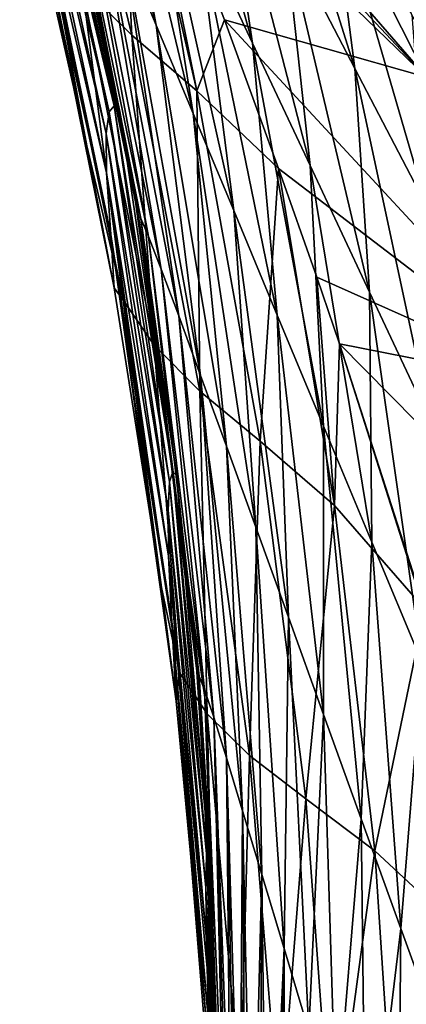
# Model space of a CAD drawing. Header units: metres. Extents: x -22 to 22, y 0 to 204.
# Tile 222 of 256: x -18 to -16.78, y 162.47 to 165.57. Entities that reach past the tile are written whole.
import ezdxf

# ---------------------------------------------------------------- set-up
doc = ezdxf.new("R2010")
doc.units = ezdxf.units.M
doc.layers.add('solid_002_SW0002', color=7, linetype='CONTINUOUS')

msp = doc.modelspace()

# ---------------------------------------------------------------- linework, layer by layer
at = {"layer": 'solid_002_SW0002'}
for points in [[(-16.842443, 166.945206, 240.894714), (-15.455617, 165.49469, 240.894714), (-16.767401, 167.010757, 241.016022)], [(-16.898476, 166.89624, 0.494579), (-16.842838, 166.944855, 0.356066), (-15.455978, 165.494308, 0.356066)], [(-16.898203, 166.896484, 240.756287), (-15.506784, 165.441177, 240.756287), (-16.842443, 166.945206, 240.894714)], [(-15.455978, 165.494308, 0.356066), (-16.842838, 166.944855, 0.356066), (-15.387214, 165.566238, 0.234648)], [(-15.506784, 165.441177, 240.756287), (-15.455617, 165.49469, 240.894714), (-16.842443, 166.945206, 240.894714)], [(-16.932671, 166.866379, 0.644852), (-16.898476, 166.89624, 0.494579), (-15.507034, 165.440918, 0.494579)], [(-16.932531, 166.866486, 240.606079), (-15.538287, 165.408234, 240.606079), (-16.898203, 166.896484, 240.756287)], [(-15.507034, 165.440918, 0.494579), (-16.898476, 166.89624, 0.494579), (-15.455978, 165.494308, 0.356066)], [(-15.538287, 165.408234, 240.606079), (-15.506784, 165.441177, 240.756287), (-16.898203, 166.896484, 240.756287)], [(-15.538413, 165.408096, 0.644852), (-16.627701, 166.501846, 0.8), (-16.932671, 166.866379, 0.644852)], [(-15.538413, 165.408096, 0.644852), (-16.932671, 166.866379, 0.644852), (-15.507034, 165.440918, 0.494579)], [(-16.932531, 166.866486, 240.606079), (-16.627701, 166.501846, 240.449997), (-15.538287, 165.408234, 240.606079)], [(-17.569172, 165.54805, 209.060837), (-17.898409, 166.841187, 208.605133), (-17.757236, 166.540482, 208.154846)], [(-17.569172, 165.54805, 209.060837), (-17.672432, 165.793701, 209.479828), (-17.898409, 166.841187, 208.605133)], [(-17.265953, 165.491684, 206.975403), (-17.590931, 166.656937, 206.312378), (-17.381197, 166.252319, 205.939926)], [(-17.265953, 165.491684, 206.975403), (-17.439102, 165.861465, 207.341156), (-17.590931, 166.656937, 206.312378)], [(-16.87545, 166.62796, 200.288208), (-16.25878, 165.543015, 201.096725), (-16.580471, 166.006744, 201.325668)], [(-16.87545, 166.62796, 200.288208), (-16.534424, 166.172958, 200.063293), (-16.25878, 165.543015, 201.096725)], [(-15.727326, 165.521805, 230.42421), (-16.61195, 166.484589, 230.865463), (-16.796721, 166.640411, 230.179245)], [(-15.727326, 165.521805, 230.42421), (-16.796721, 166.640411, 230.179245), (-16.205843, 165.856735, 229.676178)], [(-17.645723, 165.517456, 226.748734), (-17.691895, 166.422958, 227.613403), (-17.91415, 166.616959, 227.456497)], [(-17.645723, 165.517456, 226.748734), (-17.91415, 166.616959, 227.456497), (-17.802027, 165.67218, 226.528793)], [(-16.719427, 165.384613, 227.824112), (-17.758385, 166.584076, 227.684708), (-17.691895, 166.422958, 227.613403)], [(-17.231184, 166.396515, 228.303162), (-17.758385, 166.584076, 227.684708), (-16.719427, 165.384613, 227.824112)], [(-17.452913, 165.270203, 208.66452), (-17.757236, 166.540482, 208.154846), (-17.603447, 166.212387, 207.733826)], [(-17.452913, 165.270203, 208.66452), (-17.569172, 165.54805, 209.060837), (-17.757236, 166.540482, 208.154846)], [(-17.126972, 166.554062, 203.048019), (-16.503881, 165.128891, 203.624527), (-16.765154, 165.581131, 203.894363)], [(-17.126972, 166.554062, 203.048019), (-16.83625, 166.091156, 202.763351), (-16.503881, 165.128891, 203.624527)], [(-16.944008, 165.411713, 205.276398), (-17.279015, 166.477173, 204.502777), (-17.023729, 166.031021, 204.18634)], [(-16.944008, 165.411713, 205.276398), (-17.165182, 165.836426, 205.595398), (-17.279015, 166.477173, 204.502777)], [(-16.901506, 166.473083, 201.574905), (-16.249777, 165.166168, 202.259796), (-16.54373, 165.628235, 202.501312)], [(-16.901506, 166.473083, 201.574905), (-16.580471, 166.006744, 201.325668), (-16.249777, 165.166168, 202.259796)], [(-17.726471, 165.207642, 218.645813), (-17.998798, 166.354691, 220.059479), (-17.990561, 166.410995, 218.03624)], [(-17.717436, 165.276047, 216.40271), (-17.990561, 166.410995, 218.03624), (-17.975807, 166.436981, 215.995361)], [(-17.717436, 165.276047, 216.40271), (-17.726471, 165.207642, 218.645813), (-17.990561, 166.410995, 218.03624)], [(-17.701736, 165.295044, 214.132767), (-17.975807, 166.436981, 215.995361), (-17.955938, 166.432068, 213.930679)], [(-17.701736, 165.295044, 214.132767), (-17.717436, 165.276047, 216.40271), (-17.975807, 166.436981, 215.995361)], [(-17.701736, 165.295044, 214.132767), (-17.955938, 166.432068, 213.930679), (-17.935873, 166.408264, 211.840881)], [(-16.719427, 165.384613, 227.824112), (-17.691895, 166.422958, 227.613403), (-17.627235, 166.264206, 227.542923)], [(-17.441282, 165.342056, 226.923813), (-17.627235, 166.264206, 227.542923), (-17.691895, 166.422958, 227.613403)], [(-17.441282, 165.342056, 226.923813), (-17.691895, 166.422958, 227.613403), (-17.645723, 165.517456, 226.748734)], [(-17.927773, 166.376572, 211.840851), (-17.701736, 165.295044, 214.132767), (-17.935873, 166.408264, 211.840881)], [(-16.192942, 165.262955, 228.457169), (-17.231184, 166.396515, 228.303162), (-16.719427, 165.384613, 227.824112)], [(-16.709875, 166.149307, 228.966858), (-17.231184, 166.396515, 228.303162), (-16.192942, 165.262955, 228.457169)], [(-17.726074, 165.083817, 220.866791), (-17.994688, 166.248413, 222.061829), (-17.998798, 166.354691, 220.059479)], [(-17.726471, 165.207642, 218.645813), (-17.726074, 165.083817, 220.866791), (-17.998798, 166.354691, 220.059479)], [(-17.927773, 166.376572, 211.840851), (-17.684107, 165.277298, 211.833633), (-17.701736, 165.295044, 214.132767)], [(-17.916786, 166.359146, 211.345886), (-17.684107, 165.277298, 211.833633), (-17.927773, 166.376572, 211.840851)], [(-17.916786, 166.359146, 211.345886), (-17.643198, 165.053131, 211.830795), (-17.684107, 165.277298, 211.833633)], [(-17.916786, 166.359146, 211.345886), (-17.62487, 164.947113, 211.829285), (-17.643198, 165.053131, 211.830795)], [(-17.617582, 164.939835, 211.418518), (-17.62487, 164.947113, 211.829285), (-17.916786, 166.359146, 211.345886)], [(-17.617582, 164.939835, 211.418518), (-17.916786, 166.359146, 211.345886), (-17.884569, 166.289139, 210.857422)], [(-17.593616, 164.883667, 211.011642), (-17.884569, 166.289139, 210.857422), (-17.83205, 166.168961, 210.380798)], [(-17.593616, 164.883667, 211.011642), (-17.617582, 164.939835, 211.418518), (-17.884569, 166.289139, 210.857422)], [(-16.719427, 165.384613, 227.824112), (-17.627235, 166.264206, 227.542923), (-17.354849, 165.565247, 227.229507)], [(-17.441282, 165.342056, 226.923813), (-17.354849, 165.565247, 227.229507), (-17.627235, 166.264206, 227.542923)], [(-17.712303, 164.889832, 223.066635), (-17.984777, 166.123718, 224.06131), (-17.994688, 166.248413, 222.061829)], [(-17.726074, 165.083817, 220.866791), (-17.712303, 164.889832, 223.066635), (-17.994688, 166.248413, 222.061829)], [(-17.085449, 165.106445, 206.634811), (-17.381197, 166.252319, 205.939926), (-17.165182, 165.836426, 205.595398)], [(-17.085449, 165.106445, 206.634811), (-17.265953, 165.491684, 206.975403), (-17.381197, 166.252319, 205.939926)], [(-17.325478, 164.964722, 208.29097), (-17.603447, 166.212387, 207.733826), (-17.439102, 165.861465, 207.341156)], [(-17.325478, 164.964722, 208.29097), (-17.452913, 165.270203, 208.66452), (-17.603447, 166.212387, 207.733826)], [(-17.553568, 164.780518, 210.612442), (-17.83205, 166.168961, 210.380798), (-17.760723, 166.002319, 209.920486)], [(-17.553568, 164.780518, 210.612442), (-17.593616, 164.883667, 211.011642), (-17.83205, 166.168961, 210.380798)], [(-17.787956, 165.168259, 225.528656), (-17.984699, 166.042053, 226.064331), (-17.984777, 166.123718, 224.06131)], [(-17.701887, 164.72168, 225.264664), (-17.787956, 165.168259, 225.528656), (-17.984777, 166.123718, 224.06131)], [(-17.712303, 164.889832, 223.066635), (-17.701887, 164.72168, 225.264664), (-17.984777, 166.123718, 224.06131)], [(-16.83625, 166.091156, 202.763351), (-16.240353, 164.675354, 203.374771), (-16.503881, 165.128891, 203.624527)], [(-16.83625, 166.091156, 202.763351), (-16.54373, 165.628235, 202.501312), (-16.240353, 164.675354, 203.374771)], [(-17.909544, 165.821426, 226.281082), (-17.984699, 166.042053, 226.064331), (-17.787956, 165.168259, 225.528656)], [(-16.718548, 164.98024, 204.980621), (-17.023729, 166.031021, 204.18634), (-16.765154, 165.581131, 203.894363)], [(-16.718548, 164.98024, 204.980621), (-16.944008, 165.411713, 205.276398), (-17.023729, 166.031021, 204.18634)], [(-17.498438, 164.633453, 210.224182), (-17.760723, 166.002319, 209.920486), (-17.672432, 165.793701, 209.479828)], [(-17.498438, 164.633453, 210.224182), (-17.553568, 164.780518, 210.612442), (-17.760723, 166.002319, 209.920486)], [(-17.188482, 164.635757, 207.939636), (-17.439102, 165.861465, 207.341156), (-17.265953, 165.491684, 206.975403)], [(-17.188482, 164.635757, 207.939636), (-17.325478, 164.964722, 208.29097), (-17.439102, 165.861465, 207.341156)], [(-16.898762, 164.708588, 206.317429), (-17.165182, 165.836426, 205.595398), (-16.944008, 165.411713, 205.276398)], [(-16.898762, 164.708588, 206.317429), (-17.085449, 165.106445, 206.634811), (-17.165182, 165.836426, 205.595398)], [(-17.672995, 164.682983, 225.58667), (-17.909544, 165.821426, 226.281082), (-17.787956, 165.168259, 225.528656)], [(-17.802027, 165.67218, 226.528793), (-17.909544, 165.821426, 226.281082), (-17.672995, 164.682983, 225.58667)], [(-17.429491, 164.446259, 209.84935), (-17.672432, 165.793701, 209.479828), (-17.569172, 165.54805, 209.060837)], [(-17.429491, 164.446259, 209.84935), (-17.498438, 164.633453, 210.224182), (-17.672432, 165.793701, 209.479828)], [(-17.576172, 164.541321, 225.840179), (-17.802027, 165.67218, 226.528793), (-17.672995, 164.682983, 225.58667)], [(-17.645723, 165.517456, 226.748734), (-17.802027, 165.67218, 226.528793), (-17.576172, 164.541321, 225.840179)], [(-17.348116, 164.223068, 209.489563), (-17.569172, 165.54805, 209.060837), (-17.452913, 165.270203, 208.66452)], [(-17.348116, 164.223068, 209.489563), (-17.429491, 164.446259, 209.84935), (-17.569172, 165.54805, 209.060837)], [(-17.441282, 165.342056, 226.923813), (-17.184517, 165.097702, 227.018814), (-17.354849, 165.565247, 227.229507)], [(-16.279224, 164.405045, 227.332321), (-17.354849, 165.565247, 227.229507), (-17.184517, 165.097702, 227.018814)], [(-16.719427, 165.384613, 227.824112), (-17.354849, 165.565247, 227.229507), (-16.279224, 164.405045, 227.332321)], [(-17.432022, 164.396896, 226.070038), (-17.645723, 165.517456, 226.748734), (-17.576172, 164.541321, 225.840179)], [(-17.441282, 165.342056, 226.923813), (-17.645723, 165.517456, 226.748734), (-17.432022, 164.396896, 226.070038)], [(-17.043308, 164.286942, 207.609482), (-17.265953, 165.491684, 206.975403), (-17.085449, 165.106445, 206.634811)], [(-17.043308, 164.286942, 207.609482), (-17.188482, 164.635757, 207.939636), (-17.265953, 165.491684, 206.975403)], [(-16.706818, 164.300507, 206.021317), (-16.944008, 165.411713, 205.276398), (-16.718548, 164.98024, 204.980621)], [(-16.706818, 164.300507, 206.021317), (-16.898762, 164.708588, 206.317429), (-16.944008, 165.411713, 205.276398)], [(-17.242418, 164.238922, 226.262283), (-17.184517, 165.097702, 227.018814), (-17.441282, 165.342056, 226.923813)], [(-17.242418, 164.238922, 226.262283), (-17.441282, 165.342056, 226.923813), (-17.432022, 164.396896, 226.070038)], [(-17.532202, 164.022583, 218.270142), (-17.726471, 165.207642, 218.645813), (-17.717436, 165.276047, 216.40271)], [(-17.527254, 164.111343, 216.141296), (-17.717436, 165.276047, 216.40271), (-17.701736, 165.295044, 214.132767)], [(-17.527254, 164.111343, 216.141296), (-17.532202, 164.022583, 218.270142), (-17.717436, 165.276047, 216.40271)], [(-17.517241, 164.143158, 213.989395), (-17.701736, 165.295044, 214.132767), (-17.684107, 165.277298, 211.833633)], [(-17.517241, 164.143158, 213.989395), (-17.527254, 164.111343, 216.141296), (-17.701736, 165.295044, 214.132767)], [(-17.643198, 165.053131, 211.830795), (-17.517241, 164.143158, 213.989395), (-17.684107, 165.277298, 211.833633)], [(-17.255697, 163.968079, 209.145737), (-17.452913, 165.270203, 208.66452), (-17.325478, 164.964722, 208.29097)], [(-17.255697, 163.968079, 209.145737), (-17.348116, 164.223068, 209.489563), (-17.452913, 165.270203, 208.66452)], [(-17.530825, 163.877625, 220.380661), (-17.726074, 165.083817, 220.866791), (-17.726471, 165.207642, 218.645813)], [(-17.532202, 164.022583, 218.270142), (-17.530825, 163.877625, 220.380661), (-17.726471, 165.207642, 218.645813)], [(-17.672995, 164.682983, 225.58667), (-17.787956, 165.168259, 225.528656), (-17.701887, 164.72168, 225.264664)], [(-17.519464, 163.649292, 222.471024), (-17.712303, 164.889832, 223.066635), (-17.726074, 165.083817, 220.866791)], [(-17.530825, 163.877625, 220.380661), (-17.519464, 163.649292, 222.471024), (-17.726074, 165.083817, 220.866791)], [(-17.008068, 164.036804, 226.393143), (-17.184517, 165.097702, 227.018814), (-17.242418, 164.238922, 226.262283)], [(-16.279224, 164.405045, 227.332321), (-17.184517, 165.097702, 227.018814), (-17.064161, 164.755188, 226.866745)], [(-17.008068, 164.036804, 226.393143), (-17.064161, 164.755188, 226.866745), (-17.184517, 165.097702, 227.018814)], [(-16.891096, 163.921478, 207.299225), (-17.085449, 165.106445, 206.634811), (-16.898762, 164.708588, 206.317429)], [(-16.891096, 163.921478, 207.299225), (-17.043308, 164.286942, 207.609482), (-17.085449, 165.106445, 206.634811)], [(-17.643198, 165.053131, 211.830795), (-17.62487, 164.947113, 211.829285), (-17.517241, 164.143158, 213.989395)], [(-17.15354, 163.685318, 208.81813), (-17.325478, 164.964722, 208.29097), (-17.188482, 164.635757, 207.939636)], [(-17.15354, 163.685318, 208.81813), (-17.255697, 163.968079, 209.145737), (-17.325478, 164.964722, 208.29097)], [(-17.62487, 164.947113, 211.829285), (-17.505665, 164.132599, 211.814377), (-17.517241, 164.143158, 213.989395)], [(-17.617582, 164.939835, 211.418518), (-17.505665, 164.132599, 211.814377), (-17.62487, 164.947113, 211.829285)], [(-17.617582, 164.939835, 211.418518), (-17.444658, 163.561813, 211.8004), (-17.505665, 164.132599, 211.814377)], [(-17.617582, 164.939835, 211.418518), (-17.438988, 163.498077, 211.79866), (-17.444658, 163.561813, 211.8004)], [(-17.434174, 163.500076, 211.470245), (-17.438988, 163.498077, 211.79866), (-17.617582, 164.939835, 211.418518)], [(-17.434174, 163.500076, 211.470245), (-17.617582, 164.939835, 211.418518), (-17.593616, 164.883667, 211.011642)], [(-17.55229, 163.778778, 224.737701), (-17.701887, 164.72168, 225.264664), (-17.712303, 164.889832, 223.066635)], [(-17.506889, 163.420547, 224.551117), (-17.55229, 163.778778, 224.737701), (-17.712303, 164.889832, 223.066635)], [(-17.519464, 163.649292, 222.471024), (-17.506889, 163.420547, 224.551117), (-17.712303, 164.889832, 223.066635)], [(-17.417234, 163.456985, 211.143143), (-17.593616, 164.883667, 211.011642), (-17.553568, 164.780518, 210.612442)], [(-17.417234, 163.456985, 211.143143), (-17.434174, 163.500076, 211.470245), (-17.593616, 164.883667, 211.011642)], [(-17.388435, 163.37027, 210.81958), (-17.553568, 164.780518, 210.612442), (-17.498438, 164.633453, 210.224182)], [(-17.388435, 163.37027, 210.81958), (-17.417234, 163.456985, 211.143143), (-17.553568, 164.780518, 210.612442)], [(-16.279224, 164.405045, 227.332321), (-17.064161, 164.755188, 226.866745), (-16.992407, 164.545364, 226.774612)], [(-17.008068, 164.036804, 226.393143), (-16.992407, 164.545364, 226.774612), (-17.064161, 164.755188, 226.866745)], [(-17.672995, 164.682983, 225.58667), (-17.701887, 164.72168, 225.264664), (-17.55229, 163.778778, 224.737701)], [(-16.732767, 163.542084, 207.007385), (-16.898762, 164.708588, 206.317429), (-16.706818, 164.300507, 206.021317)], [(-16.732767, 163.542084, 207.007385), (-16.891096, 163.921478, 207.299225), (-16.898762, 164.708588, 206.317429)], [(-17.495573, 163.510727, 224.934555), (-17.672995, 164.682983, 225.58667), (-17.55229, 163.778778, 224.737701)], [(-17.576172, 164.541321, 225.840179), (-17.672995, 164.682983, 225.58667), (-17.495573, 163.510727, 224.934555)], [(-17.348282, 163.24231, 210.501572), (-17.498438, 164.633453, 210.224182), (-17.429491, 164.446259, 209.84935)], [(-17.348282, 163.24231, 210.501572), (-17.388435, 163.37027, 210.81958), (-17.498438, 164.633453, 210.224182)], [(-17.042809, 163.378464, 208.506531), (-17.188482, 164.635757, 207.939636), (-17.043308, 164.286942, 207.609482)], [(-17.042809, 163.378464, 208.506531), (-17.15354, 163.685318, 208.81813), (-17.188482, 164.635757, 207.939636)], [(-17.408802, 163.380646, 225.195084), (-17.576172, 164.541321, 225.840179), (-17.495573, 163.510727, 224.934555)], [(-17.432022, 164.396896, 226.070038), (-17.576172, 164.541321, 225.840179), (-17.408802, 163.380646, 225.195084)], [(-17.008068, 164.036804, 226.393143), (-16.723883, 163.710129, 226.415985), (-16.992407, 164.545364, 226.774612)], [(-16.992407, 164.545364, 226.774612), (-16.723883, 163.710129, 226.415985), (-16.664978, 163.512772, 226.333267)], [(-15.867935, 163.405655, 226.847702), (-16.992407, 164.545364, 226.774612), (-16.664978, 163.512772, 226.333267)], [(-16.279224, 164.405045, 227.332321), (-16.992407, 164.545364, 226.774612), (-15.867935, 163.405655, 226.847702)], [(-17.297455, 163.076141, 210.190781), (-17.429491, 164.446259, 209.84935), (-17.348116, 164.223068, 209.489563)], [(-17.297455, 163.076141, 210.190781), (-17.348282, 163.24231, 210.501572), (-17.429491, 164.446259, 209.84935)], [(-17.275734, 163.250412, 225.435715), (-17.432022, 164.396896, 226.070038), (-17.408802, 163.380646, 225.195084)], [(-17.242418, 164.238922, 226.262283), (-17.432022, 164.396896, 226.070038), (-17.275734, 163.250412, 225.435715)], [(-16.924501, 163.050842, 208.210327), (-17.043308, 164.286942, 207.609482), (-16.891096, 163.921478, 207.299225)], [(-16.924501, 163.050842, 208.210327), (-17.042809, 163.378464, 208.506531), (-17.043308, 164.286942, 207.609482)], [(-17.236734, 162.875183, 209.888397), (-17.348116, 164.223068, 209.489563), (-17.255697, 163.968079, 209.145737)], [(-17.236734, 162.875183, 209.888397), (-17.297455, 163.076141, 210.190781), (-17.348116, 164.223068, 209.489563)], [(-17.09903, 163.113541, 225.645401), (-17.242418, 164.238922, 226.262283), (-17.275734, 163.250412, 225.435715)], [(-17.008068, 164.036804, 226.393143), (-17.242418, 164.238922, 226.262283), (-17.09903, 163.113541, 225.645401)], [(-17.411257, 162.94072, 215.902527), (-17.527254, 164.111343, 216.141296), (-17.517241, 164.143158, 213.989395)], [(-17.406679, 162.983521, 213.85112), (-17.517241, 164.143158, 213.989395), (-17.505665, 164.132599, 211.814377)], [(-17.406679, 162.983521, 213.85112), (-17.411257, 162.94072, 215.902527), (-17.517241, 164.143158, 213.989395)], [(-17.444658, 163.561813, 211.8004), (-17.406679, 162.983521, 213.85112), (-17.505665, 164.132599, 211.814377)], [(-17.412985, 162.834167, 217.93573), (-17.532202, 164.022583, 218.270142), (-17.527254, 164.111343, 216.141296)], [(-17.411257, 162.94072, 215.902527), (-17.412985, 162.834167, 217.93573), (-17.527254, 164.111343, 216.141296)], [(-16.881523, 162.950195, 225.807251), (-17.008068, 164.036804, 226.393143), (-17.09903, 163.113541, 225.645401)], [(-16.881523, 162.950195, 225.807251), (-16.723883, 163.710129, 226.415985), (-17.008068, 164.036804, 226.393143)], [(-17.411257, 162.669373, 219.954178), (-17.530825, 163.877625, 220.380661), (-17.532202, 164.022583, 218.270142)], [(-17.412985, 162.834167, 217.93573), (-17.411257, 162.669373, 219.954178), (-17.532202, 164.022583, 218.270142)], [(-17.166924, 162.642929, 209.595245), (-17.255697, 163.968079, 209.145737), (-17.15354, 163.685318, 208.81813)], [(-17.166924, 162.642929, 209.595245), (-17.236734, 162.875183, 209.888397), (-17.255697, 163.968079, 209.145737)], [(-16.799452, 162.705429, 207.92868), (-16.924501, 163.050842, 208.210327), (-16.891096, 163.921478, 207.299225)], [(-16.799452, 162.705429, 207.92868), (-16.891096, 163.921478, 207.299225), (-16.732767, 163.542084, 207.007385)], [(-17.404619, 162.414536, 221.956909), (-17.519464, 163.649292, 222.471024), (-17.530825, 163.877625, 220.380661)], [(-17.411257, 162.669373, 219.954178), (-17.404619, 162.414536, 221.956909), (-17.530825, 163.877625, 220.380661)], [(-17.495573, 163.510727, 224.934555), (-17.55229, 163.778778, 224.737701), (-17.506889, 163.420547, 224.551117)], [(-17.088797, 162.382828, 209.311752), (-17.166924, 162.642929, 209.595245), (-17.15354, 163.685318, 208.81813)], [(-17.088797, 162.382828, 209.311752), (-17.15354, 163.685318, 208.81813), (-17.042809, 163.378464, 208.506531)], [(-16.625721, 162.712036, 225.892288), (-16.723883, 163.710129, 226.415985), (-16.881523, 162.950195, 225.807251)], [(-17.414724, 162.439499, 224.080704), (-17.506889, 163.420547, 224.551117), (-17.519464, 163.649292, 222.471024)], [(-17.395523, 162.131958, 223.945663), (-17.414724, 162.439499, 224.080704), (-17.519464, 163.649292, 222.471024)], [(-17.404619, 162.414536, 221.956909), (-17.395523, 162.131958, 223.945663), (-17.519464, 163.649292, 222.471024)], [(-17.444658, 163.561813, 211.8004), (-17.438988, 163.498077, 211.79866), (-17.406679, 162.983521, 213.85112)], [(-16.66832, 162.344803, 207.660614), (-16.799452, 162.705429, 207.92868), (-16.732767, 163.542084, 207.007385)], [(-17.495573, 163.510727, 224.934555), (-17.506889, 163.420547, 224.551117), (-17.414724, 162.439499, 224.080704)], [(-17.382627, 162.300064, 224.343552), (-17.495573, 163.510727, 224.934555), (-17.414724, 162.439499, 224.080704)], [(-17.408802, 163.380646, 225.195084), (-17.495573, 163.510727, 224.934555), (-17.382627, 162.300064, 224.343552)], [(-17.434174, 163.500076, 211.470245), (-17.401302, 162.97905, 211.783188), (-17.438988, 163.498077, 211.79866)], [(-17.438988, 163.498077, 211.79866), (-17.401302, 162.97905, 211.783188), (-17.406679, 162.983521, 213.85112)], [(-17.434174, 163.500076, 211.470245), (-17.368002, 162.071121, 211.502914), (-17.371506, 162.059662, 211.75)], [(-17.417234, 163.456985, 211.143143), (-17.368002, 162.071121, 211.502914), (-17.434174, 163.500076, 211.470245)], [(-17.434174, 163.500076, 211.470245), (-17.371506, 162.059662, 211.75), (-17.401302, 162.97905, 211.783188)], [(-17.417234, 163.456985, 211.143143), (-17.356493, 162.038116, 211.246811), (-17.368002, 162.071121, 211.502914)], [(-17.388435, 163.37027, 210.81958), (-17.356493, 162.038116, 211.246811), (-17.417234, 163.456985, 211.143143)], [(-17.304569, 162.186127, 224.611771), (-17.408802, 163.380646, 225.195084), (-17.382627, 162.300064, 224.343552)], [(-17.275734, 163.250412, 225.435715), (-17.408802, 163.380646, 225.195084), (-17.304569, 162.186127, 224.611771)], [(-17.003065, 162.098099, 209.03801), (-17.088797, 162.382828, 209.311752), (-17.042809, 163.378464, 208.506531)], [(-17.003065, 162.098099, 209.03801), (-17.042809, 163.378464, 208.506531), (-16.924501, 163.050842, 208.210327)], [(-17.388435, 163.37027, 210.81958), (-17.336029, 161.960434, 210.980484), (-17.347424, 162.004837, 211.1147)], [(-17.348282, 163.24231, 210.501572), (-17.336029, 161.960434, 210.980484), (-17.388435, 163.37027, 210.81958)], [(-17.388435, 163.37027, 210.81958), (-17.347424, 162.004837, 211.1147), (-17.356493, 162.038116, 211.246811)], [(-17.180834, 162.074509, 224.863297), (-17.275734, 163.250412, 225.435715), (-17.304569, 162.186127, 224.611771)], [(-17.09903, 163.113541, 225.645401), (-17.275734, 163.250412, 225.435715), (-17.180834, 162.074509, 224.863297)], [(-17.348282, 163.24231, 210.501572), (-17.306425, 161.83873, 210.710602), (-17.32234, 161.905106, 210.84549)], [(-17.297455, 163.076141, 210.190781), (-17.306425, 161.83873, 210.710602), (-17.348282, 163.24231, 210.501572)], [(-17.348282, 163.24231, 210.501572), (-17.32234, 161.905106, 210.84549), (-17.336029, 161.960434, 210.980484)], [(-17.014454, 161.96312, 225.089508), (-17.09903, 163.113541, 225.645401), (-17.180834, 162.074509, 224.863297)], [(-16.881523, 162.950195, 225.807251), (-17.09903, 163.113541, 225.645401), (-17.014454, 161.96312, 225.089508)], [(-17.297455, 163.076141, 210.190781), (-17.288158, 161.760788, 210.574997), (-17.306425, 161.83873, 210.710602)], [(-17.297455, 163.076141, 210.190781), (-17.267584, 161.672348, 210.439224), (-17.288158, 161.760788, 210.574997)], [(-17.236734, 162.875183, 209.888397), (-17.267584, 161.672348, 210.439224), (-17.297455, 163.076141, 210.190781)], [(-16.910339, 161.791763, 208.773849), (-17.003065, 162.098099, 209.03801), (-16.924501, 163.050842, 208.210327)], [(-16.910339, 161.791763, 208.773849), (-16.924501, 163.050842, 208.210327), (-16.799452, 162.705429, 207.92868)], [(-17.406679, 162.983521, 213.85112), (-17.370682, 161.938492, 213.920609), (-17.411257, 162.94072, 215.902527)], [(-17.401302, 162.97905, 211.783188), (-17.370682, 161.938492, 213.920609), (-17.406679, 162.983521, 213.85112)], [(-17.401302, 162.97905, 211.783188), (-17.371506, 162.059662, 211.75), (-17.370682, 161.938492, 213.920609)], [(-17.411257, 162.94072, 215.902527), (-17.369734, 161.798859, 216.001404), (-17.412985, 162.834167, 217.93573)], [(-17.411257, 162.94072, 215.902527), (-17.370682, 161.938492, 213.920609), (-17.369734, 161.798859, 216.001404)], [(-16.809404, 161.842957, 225.279556), (-16.881523, 162.950195, 225.807251), (-17.014454, 161.96312, 225.089508)], [(-16.625721, 162.712036, 225.892288), (-16.881523, 162.950195, 225.807251), (-16.809404, 161.842957, 225.279556)], [(-17.236734, 162.875183, 209.888397), (-17.244818, 161.574677, 210.304031), (-17.267584, 161.672348, 210.439224)], [(-17.236734, 162.875183, 209.888397), (-17.219942, 161.467957, 210.1698), (-17.244818, 161.574677, 210.304031)], [(-17.166924, 162.642929, 209.595245), (-17.219942, 161.467957, 210.1698), (-17.236734, 162.875183, 209.888397)], [(-17.412985, 162.834167, 217.93573), (-17.369734, 161.798859, 216.001404), (-17.368624, 161.635269, 217.984375)], [(-17.412985, 162.834167, 217.93573), (-17.368624, 161.635269, 217.984375), (-17.411257, 162.669373, 219.954178)], [(-16.811134, 161.466537, 208.518921), (-16.910339, 161.791763, 208.773849), (-16.799452, 162.705429, 207.92868)], [(-16.811134, 161.466537, 208.518921), (-16.799452, 162.705429, 207.92868), (-16.66832, 162.344803, 207.660614)], [(-16.570494, 161.690598, 225.417557), (-16.625721, 162.712036, 225.892288), (-16.809404, 161.842957, 225.279556)], [(-17.411257, 162.669373, 219.954178), (-17.368624, 161.635269, 217.984375), (-17.367462, 161.464172, 219.893585)], [(-17.411257, 162.669373, 219.954178), (-17.367462, 161.464172, 219.893585), (-17.366362, 161.302032, 221.753098)], [(-17.411257, 162.669373, 219.954178), (-17.366362, 161.302032, 221.753098), (-17.404619, 162.414536, 221.956909)], [(-17.166924, 162.642929, 209.595245), (-17.192909, 161.351486, 210.036194), (-17.219942, 161.467957, 210.1698)], [(-17.166924, 162.642929, 209.595245), (-17.163734, 161.226318, 209.903198), (-17.192909, 161.351486, 210.036194)], [(-17.088797, 162.382828, 209.311752), (-17.163734, 161.226318, 209.903198), (-17.166924, 162.642929, 209.595245)]]:
    msp.add_3dface(points, dxfattribs=at)

doc.saveas('drawing.dxf')
